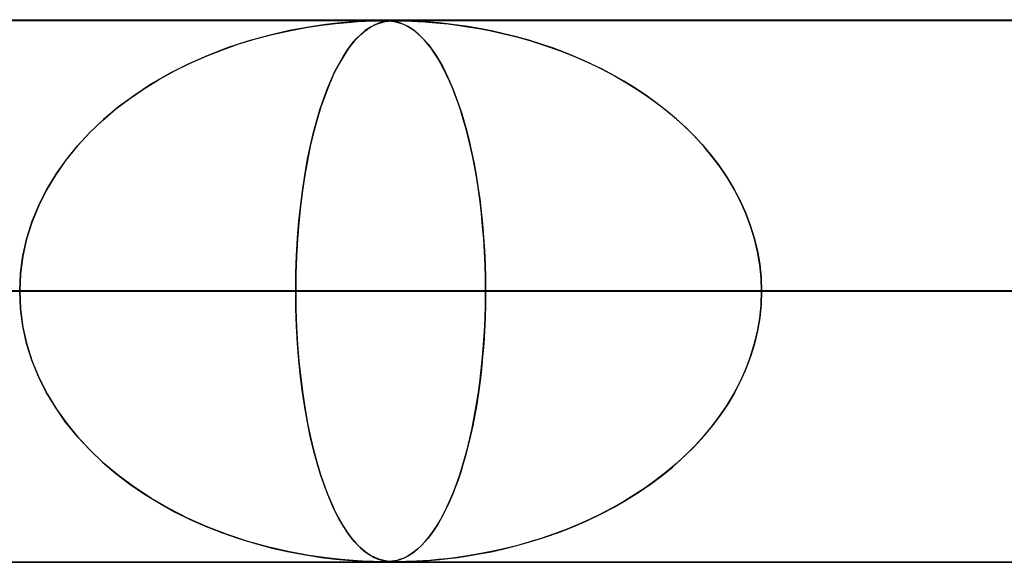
# Model space of a CAD drawing. Header units: millimetres. Extents: x -790 to 790, y -924 to 924.
# Tile 6 of 36: x -535 to -517, y 914 to 924. Entities that reach past the tile are written whole.
import ezdxf

# ---------------------------------------------------------------- set-up
doc = ezdxf.new("R2010")
doc.units = ezdxf.units.MM
doc.layers.add('HIDDEN', color=7, linetype='Continuous')
doc.layers.add('THICK', color=7, linetype='Continuous')

msp = doc.modelspace()

# ---------------------------------------------------------------- linework, layer by layer
at = {"layer": 'HIDDEN'}
for p, q in [((0, 923.99), (-582.722, 923.99)), ((-582.722, 923.99), (0, 923.99)), ((-0.316, 923.98), (-557.514, 923.98)), ((-530.177, 923.797), (-529.868, 923.855)), ((-529.816, 923.863), (-530.169, 923.798)), ((-529.868, 923.855), (-529.579, 923.899)), ((-529.499, 923.909), (-529.816, 923.863)), ((-529.579, 923.899), (-529.322, 923.93)), ((-529.223, 923.94), (-529.499, 923.909)), ((-529.322, 923.93), (-529.099, 923.951)), ((-528.997, 923.959), (-529.223, 923.94)), ((-529.099, 923.951), (-528.915, 923.965)), ((-528.829, 923.97), (-528.997, 923.959)), ((-528.915, 923.965), (-528.768, 923.973)), ((-528.71, 923.975), (-528.829, 923.97)), ((-528.775, 923.797), (-528.691, 923.855)), ((-528.677, 923.863), (-528.773, 923.798)), ((-528.768, 923.973), (-528.652, 923.978)), ((-528.621, 923.978), (-528.71, 923.975)), ((-528.691, 923.855), (-528.611, 923.899)), ((-528.588, 923.909), (-528.677, 923.863)), ((-528.652, 923.978), (-528.559, 923.979)), ((-528.547, 923.98), (-528.621, 923.978)), ((-528.611, 923.899), (-528.536, 923.93)), ((-528.506, 923.94), (-528.588, 923.909)), ((-528.559, 923.979), (-528.483, 923.98)), ((-528.484, 923.98), (-528.547, 923.98)), ((-528.536, 923.93), (-528.467, 923.951)), ((-528.433, 923.959), (-528.506, 923.94)), ((-528.429, 923.98), (-528.484, 923.98)), ((-528.483, 923.98), (-528.48, 923.98)), ((-528.48, 923.98), (-528.477, 923.98)), ((-528.477, 923.98), (-528.474, 923.98)), ((-528.474, 923.98), (-528.471, 923.98)), ((-528.471, 923.98), (-528.468, 923.98)), ((-528.468, 923.98), (-528.465, 923.98)), ((-528.467, 923.951), (-528.404, 923.965)), ((-528.451, 923.98), (-528.393, 923.979)), ((-528.37, 923.97), (-528.433, 923.959)), ((-528.378, 923.978), (-528.429, 923.98)), ((-528.404, 923.965), (-528.345, 923.973)), ((-528.393, 923.979), (-528.341, 923.976)), ((-528.329, 923.975), (-528.378, 923.978)), ((-528.317, 923.975), (-528.37, 923.97)), ((-528.345, 923.973), (-528.287, 923.978)), ((-528.341, 923.976), (-528.291, 923.971)), ((-528.281, 923.97), (-528.329, 923.975)), ((-528.269, 923.978), (-528.317, 923.975)), ((-528.291, 923.971), (-528.242, 923.964)), ((-528.287, 923.978), (-528.227, 923.979)), ((-528.235, 923.963), (-528.281, 923.97)), ((-528.219, 923.98), (-528.269, 923.978)), ((-528.242, 923.964), (-528.196, 923.955)), ((-528.188, 923.954), (-528.235, 923.963)), ((-528.227, 923.979), (-528.162, 923.98)), ((-528.163, 923.98), (-528.219, 923.98)), ((-528.196, 923.955), (-528.151, 923.944)), ((-528.141, 923.94), (-528.188, 923.954)), ((-528.1, 923.98), (-528.163, 923.98)), ((-528.162, 923.98), (-528.092, 923.979)), ((-528.151, 923.944), (-528.106, 923.929)), ((-528.091, 923.923), (-528.141, 923.94)), ((-528.106, 923.929), (-528.056, 923.909)), ((-528.025, 923.978), (-528.1, 923.98)), ((-528.092, 923.979), (-528.011, 923.978)), ((-528.039, 923.901), (-528.091, 923.923)), ((-528.056, 923.909), (-528.003, 923.883)), ((-527.984, 923.872), (-528.039, 923.901)), ((-527.935, 923.975), (-528.025, 923.978)), ((-528.011, 923.978), (-527.913, 923.974)), ((-528.003, 923.883), (-527.947, 923.85)), ((-527.925, 923.836), (-527.984, 923.872)), ((-527.947, 923.85), (-527.887, 923.81)), ((-527.829, 923.97), (-527.935, 923.975)), ((-527.864, 923.793), (-527.925, 923.836)), ((-527.913, 923.974), (-527.798, 923.969)), ((-527.709, 923.963), (-527.829, 923.97)), ((-527.798, 923.969), (-527.672, 923.961)), ((-527.574, 923.954), (-527.709, 923.963)), ((-527.672, 923.961), (-527.54, 923.951)), ((-527.426, 923.94), (-527.574, 923.954)), ((-527.54, 923.951), (-527.401, 923.938)), ((-527.262, 923.923), (-527.426, 923.94)), ((-527.401, 923.938), (-527.246, 923.921)), ((-527.081, 923.901), (-527.262, 923.923)), ((-527.246, 923.921), (-527.072, 923.899)), ((-526.885, 923.872), (-527.081, 923.901)), ((-527.072, 923.899), (-526.88, 923.871)), ((-526.673, 923.836), (-526.885, 923.872)), ((-526.88, 923.871), (-526.674, 923.836)), ((-526.674, 923.836), (-526.453, 923.794)), ((-526.448, 923.793), (-526.673, 923.836)), ((-531.104, 923.552), (-530.797, 923.645)), ((-530.552, 923.711), (-530.941, 923.603)), ((-530.797, 923.645), (-530.488, 923.727)), ((-530.169, 923.798), (-530.552, 923.711)), ((-530.488, 923.727), (-530.177, 923.797)), ((-529.02, 923.552), (-528.939, 923.645)), ((-528.875, 923.711), (-528.977, 923.603)), ((-528.939, 923.645), (-528.858, 923.727)), ((-528.773, 923.798), (-528.875, 923.711)), ((-528.858, 923.727), (-528.775, 923.797)), ((-527.887, 923.81), (-527.824, 923.761)), ((-527.802, 923.741), (-527.864, 923.793)), ((-527.824, 923.761), (-527.759, 923.702)), ((-527.741, 923.684), (-527.802, 923.741)), ((-527.759, 923.702), (-527.692, 923.633)), ((-527.68, 923.62), (-527.741, 923.684)), ((-526.453, 923.794), (-526.22, 923.742)), ((-526.217, 923.741), (-526.448, 923.793)), ((-526.22, 923.742), (-525.976, 923.681)), ((-525.987, 923.684), (-526.217, 923.741)), ((-525.758, 923.62), (-525.987, 923.684)), ((-525.976, 923.681), (-525.722, 923.609)), ((-531.32, 923.478), (-531.687, 923.336)), ((-531.408, 923.446), (-531.104, 923.552)), ((-530.941, 923.603), (-531.32, 923.478)), ((-529.076, 923.478), (-529.171, 923.336)), ((-529.099, 923.446), (-529.02, 923.552)), ((-528.977, 923.603), (-529.076, 923.478)), ((-527.692, 923.633), (-527.622, 923.553)), ((-527.62, 923.549), (-527.68, 923.62)), ((-527.622, 923.553), (-527.551, 923.46)), ((-527.56, 923.472), (-527.62, 923.549)), ((-527.501, 923.388), (-527.56, 923.472)), ((-527.551, 923.46), (-527.481, 923.357)), ((-525.53, 923.549), (-525.758, 923.62)), ((-525.722, 923.609), (-525.46, 923.526)), ((-525.304, 923.472), (-525.53, 923.549)), ((-525.46, 923.526), (-525.193, 923.431)), ((-525.08, 923.388), (-525.304, 923.472)), ((-531.687, 923.336), (-532.042, 923.179)), ((-532.001, 923.199), (-531.707, 923.328)), ((-531.707, 923.328), (-531.408, 923.446)), ((-529.171, 923.336), (-529.263, 923.179)), ((-529.252, 923.199), (-529.176, 923.328)), ((-529.176, 923.328), (-529.099, 923.446)), ((-527.443, 923.298), (-527.501, 923.388)), ((-527.481, 923.357), (-527.412, 923.247)), ((-527.386, 923.2), (-527.443, 923.298)), ((-525.193, 923.431), (-524.929, 923.327)), ((-524.859, 923.298), (-525.08, 923.388)), ((-524.929, 923.327), (-524.674, 923.216)), ((-524.64, 923.2), (-524.859, 923.298)), ((-532.042, 923.179), (-532.385, 923.005)), ((-532.289, 923.056), (-532.001, 923.199)), ((-529.263, 923.179), (-529.351, 923.005)), ((-529.326, 923.056), (-529.252, 923.199)), ((-527.412, 923.247), (-527.346, 923.128)), ((-527.329, 923.096), (-527.386, 923.2)), ((-527.346, 923.128), (-527.282, 923.002)), ((-527.274, 922.985), (-527.329, 923.096)), ((-524.674, 923.216), (-524.426, 923.097)), ((-524.425, 923.096), (-524.64, 923.2)), ((-524.426, 923.097), (-524.186, 922.97)), ((-524.213, 922.985), (-524.425, 923.096)), ((-532.385, 923.005), (-532.713, 922.815)), ((-532.571, 922.9), (-532.289, 923.056)), ((-529.351, 923.005), (-529.435, 922.815)), ((-529.399, 922.9), (-529.326, 923.056)), ((-527.282, 923.002), (-527.22, 922.868)), ((-527.22, 922.867), (-527.274, 922.985)), ((-524.005, 922.867), (-524.213, 922.985)), ((-524.186, 922.97), (-523.954, 922.836)), ((-533.113, 922.549), (-532.846, 922.732)), ((-532.713, 922.815), (-533.026, 922.61)), ((-532.846, 922.732), (-532.571, 922.9)), ((-529.538, 922.549), (-529.469, 922.732)), ((-529.435, 922.815), (-529.515, 922.61)), ((-529.469, 922.732), (-529.399, 922.9)), ((-527.22, 922.868), (-527.16, 922.727)), ((-527.166, 922.742), (-527.22, 922.867)), ((-527.114, 922.609), (-527.166, 922.742)), ((-523.801, 922.742), (-524.005, 922.867)), ((-523.954, 922.836), (-523.73, 922.695)), ((-523.602, 922.609), (-523.801, 922.742)), ((-533.026, 922.61), (-533.322, 922.391)), ((-529.515, 922.61), (-529.591, 922.391)), ((-527.16, 922.727), (-527.103, 922.579)), ((-527.063, 922.469), (-527.114, 922.609)), ((-527.103, 922.579), (-527.048, 922.423)), ((-523.73, 922.695), (-523.514, 922.547)), ((-523.407, 922.469), (-523.602, 922.609)), ((-533.322, 922.391), (-533.599, 922.16)), ((-533.371, 922.353), (-533.113, 922.549)), ((-529.591, 922.391), (-529.662, 922.16)), ((-529.604, 922.353), (-529.538, 922.549)), ((-527.014, 922.321), (-527.063, 922.469)), ((-527.048, 922.423), (-526.995, 922.262)), ((-523.514, 922.547), (-523.308, 922.393)), ((-523.217, 922.321), (-523.407, 922.469)), ((-523.308, 922.393), (-523.11, 922.232)), ((-533.618, 922.143), (-533.371, 922.353)), ((-529.667, 922.143), (-529.604, 922.353)), ((-526.966, 922.165), (-527.014, 922.321)), ((-526.995, 922.262), (-526.945, 922.093)), ((-523.033, 922.165), (-523.217, 922.321)), ((-523.11, 922.232), (-522.922, 922.064)), ((-533.599, 922.16), (-533.854, 921.917)), ((-533.853, 921.918), (-533.618, 922.143)), ((-529.662, 922.16), (-529.727, 921.917)), ((-529.727, 921.918), (-529.667, 922.143)), ((-526.919, 922.002), (-526.966, 922.165)), ((-526.945, 922.093), (-526.897, 921.917)), ((-522.856, 922.002), (-523.033, 922.165)), ((-522.922, 922.064), (-522.742, 921.889)), ((-533.854, 921.917), (-534.088, 921.665)), ((-534.074, 921.68), (-533.853, 921.918)), ((-529.727, 921.917), (-529.787, 921.665)), ((-529.783, 921.68), (-529.727, 921.918)), ((-526.875, 921.831), (-526.919, 922.002)), ((-526.897, 921.917), (-526.851, 921.733)), ((-526.832, 921.652), (-526.875, 921.831)), ((-522.686, 921.831), (-522.856, 922.002)), ((-522.742, 921.889), (-522.57, 921.706)), ((-522.523, 921.652), (-522.686, 921.831)), ((-534.088, 921.665), (-534.299, 921.403)), ((-534.28, 921.428), (-534.074, 921.68)), ((-529.787, 921.665), (-529.841, 921.403)), ((-529.836, 921.428), (-529.783, 921.68)), ((-526.851, 921.733), (-526.808, 921.54)), ((-526.792, 921.465), (-526.832, 921.652)), ((-522.57, 921.706), (-522.408, 921.514)), ((-522.369, 921.465), (-522.523, 921.652)), ((-526.808, 921.54), (-526.767, 921.34)), ((-526.754, 921.271), (-526.792, 921.465)), ((-522.408, 921.514), (-522.256, 921.315)), ((-522.225, 921.271), (-522.369, 921.465)), ((-534.299, 921.403), (-534.489, 921.131)), ((-534.469, 921.162), (-534.28, 921.428)), ((-529.841, 921.403), (-529.889, 921.131)), ((-529.884, 921.162), (-529.836, 921.428)), ((-526.767, 921.34), (-526.73, 921.132)), ((-522.256, 921.315), (-522.115, 921.109)), ((-534.489, 921.131), (-534.656, 920.851)), ((-534.639, 920.882), (-534.469, 921.162)), ((-529.889, 921.131), (-529.931, 920.851)), ((-529.927, 920.882), (-529.884, 921.162)), ((-526.719, 921.07), (-526.754, 921.271)), ((-526.73, 921.132), (-526.695, 920.915)), ((-522.09, 921.07), (-522.225, 921.271)), ((-522.115, 921.109), (-521.985, 920.894)), ((-526.687, 920.861), (-526.719, 921.07)), ((-521.966, 920.861), (-522.09, 921.07)), ((-534.656, 920.851), (-534.801, 920.56)), ((-534.788, 920.59), (-534.639, 920.882)), ((-529.931, 920.851), (-529.968, 920.56)), ((-529.965, 920.59), (-529.927, 920.882)), ((-526.695, 920.915), (-526.664, 920.692)), ((-526.657, 920.645), (-526.687, 920.861)), ((-521.985, 920.894), (-521.868, 920.672)), ((-521.854, 920.645), (-521.966, 920.861)), ((-534.801, 920.56), (-534.922, 920.26)), ((-534.914, 920.285), (-534.788, 920.59)), ((-529.968, 920.56), (-529.999, 920.26)), ((-529.997, 920.285), (-529.965, 920.59)), ((-526.664, 920.692), (-526.636, 920.462)), ((-526.631, 920.422), (-526.657, 920.645)), ((-521.868, 920.672), (-521.764, 920.445)), ((-521.754, 920.422), (-521.854, 920.645)), ((-526.636, 920.462), (-526.612, 920.226)), ((-526.609, 920.193), (-526.631, 920.422)), ((-521.764, 920.445), (-521.675, 920.212)), ((-521.668, 920.193), (-521.754, 920.422)), ((-534.922, 920.26), (-535.018, 919.951)), ((-535.014, 919.971), (-534.914, 920.285)), ((-529.999, 920.26), (-530.023, 919.951)), ((-530.022, 919.971), (-529.997, 920.285)), ((-526.612, 920.226), (-526.592, 919.986)), ((-526.59, 919.959), (-526.609, 920.193)), ((-521.675, 920.212), (-521.6, 919.974)), ((-521.596, 919.959), (-521.668, 920.193)), ((-535.018, 919.951), (-535.089, 919.635)), ((-535.087, 919.65), (-535.014, 919.971)), ((-530.041, 919.65), (-530.022, 919.971)), ((-530.023, 919.951), (-530.041, 919.635)), ((-526.592, 919.986), (-526.576, 919.742)), ((-526.575, 919.72), (-526.59, 919.959)), ((-521.6, 919.974), (-521.542, 919.733)), ((-521.539, 919.72), (-521.596, 919.959)), ((-535.131, 919.322), (-535.087, 919.65)), ((-530.052, 919.322), (-530.041, 919.65)), ((-526.576, 919.742), (-526.565, 919.493)), ((-526.565, 919.479), (-526.575, 919.72)), ((-521.542, 919.733), (-521.5, 919.487)), ((-521.499, 919.479), (-521.539, 919.72)), ((-535.089, 919.635), (-535.132, 919.314)), ((-530.041, 919.635), (-530.052, 919.314)), ((-526.565, 919.493), (-526.558, 919.242)), ((-526.558, 919.236), (-526.565, 919.479)), ((-521.5, 919.487), (-521.474, 919.239)), ((-521.474, 919.236), (-521.499, 919.479)), ((-535.146, 918.99), (-535.131, 919.322)), ((-535.132, 919.314), (-535.146, 918.99)), ((-530.056, 918.99), (-530.052, 919.322)), ((-530.052, 919.314), (-530.056, 918.99)), ((-526.558, 919.242), (-526.556, 918.99)), ((-526.556, 918.99), (-526.558, 919.236)), ((-521.474, 919.239), (-521.465, 918.99)), ((-521.465, 918.99), (-521.474, 919.236)), ((-608.81, 918.99), (-526.556, 918.99)), ((-608.81, 918.99), (-526.556, 918.99)), ((-505.794, 918.99), (-584.69, 918.99)), ((-584.69, 918.99), (-505.794, 918.99)), ((-574.71, 918.99), (-497.204, 918.99)), ((-574.71, 918.99), (-497.204, 918.99)), ((-5, 918.99), (-559.408, 918.99)), ((-559.408, 918.99), (-5, 918.99)), ((-550.818, 918.99), (-5, 918.99)), ((-5, 918.99), (-550.818, 918.99)), ((-530.056, 918.99), (-550.818, 918.99)), ((-550.818, 918.99), (-530.056, 918.99)), ((-476.442, 918.99), (-550.59, 918.99)), ((-550.59, 918.99), (-476.442, 918.99)), ((-540.61, 918.99), (-467.851, 918.99)), ((-540.61, 918.99), (-467.851, 918.99)), ((-535.132, 918.666), (-535.146, 918.99)), ((-535.146, 918.99), (-535.131, 918.658)), ((-530.056, 918.99), (-530.052, 918.658)), ((-5, 918.99), (-530.056, 918.99)), ((-530.056, 918.99), (-5, 918.99)), ((-530.052, 918.666), (-530.056, 918.99)), ((-526.556, 918.99), (-526.558, 918.744)), ((-526.558, 918.741), (-526.556, 918.99)), ((-526.556, 918.99), (-505.794, 918.99)), ((-505.794, 918.99), (-526.556, 918.99)), ((-521.474, 918.741), (-521.465, 918.99)), ((-521.465, 918.99), (-521.474, 918.744)), ((-521.465, 918.99), (-5, 918.99)), ((-5, 918.99), (-521.465, 918.99)), ((-500.704, 918.99), (-521.465, 918.99)), ((-521.465, 918.99), (-500.704, 918.99)), ((-526.558, 918.744), (-526.565, 918.501)), ((-526.565, 918.493), (-526.558, 918.741)), ((-521.5, 918.493), (-521.474, 918.741)), ((-521.474, 918.744), (-521.499, 918.501)), ((-535.089, 918.345), (-535.132, 918.666)), ((-535.131, 918.658), (-535.087, 918.33)), ((-530.041, 918.345), (-530.052, 918.666)), ((-530.052, 918.658), (-530.041, 918.33)), ((-526.576, 918.247), (-526.565, 918.493)), ((-526.565, 918.501), (-526.575, 918.26)), ((-521.542, 918.247), (-521.5, 918.493)), ((-521.499, 918.501), (-521.539, 918.26)), ((-535.018, 918.029), (-535.089, 918.345)), ((-535.087, 918.33), (-535.014, 918.009)), ((-530.023, 918.029), (-530.041, 918.345)), ((-530.041, 918.33), (-530.022, 918.009)), ((-526.591, 918.006), (-526.576, 918.247)), ((-526.575, 918.26), (-526.59, 918.021)), ((-521.6, 918.006), (-521.542, 918.247)), ((-521.539, 918.26), (-521.596, 918.021)), ((-534.922, 917.72), (-535.018, 918.029)), ((-529.999, 917.72), (-530.023, 918.029)), ((-526.59, 918.021), (-526.609, 917.787)), ((-521.596, 918.021), (-521.668, 917.787)), ((-535.014, 918.009), (-534.914, 917.695)), ((-530.022, 918.009), (-529.997, 917.695)), ((-526.611, 917.768), (-526.591, 918.006)), ((-521.675, 917.768), (-521.6, 918.006)), ((-534.801, 917.42), (-534.922, 917.72)), ((-534.914, 917.695), (-534.788, 917.39)), ((-529.968, 917.42), (-529.999, 917.72)), ((-529.997, 917.695), (-529.965, 917.39)), ((-526.634, 917.535), (-526.611, 917.768)), ((-526.609, 917.787), (-526.631, 917.558)), ((-521.764, 917.535), (-521.675, 917.768)), ((-521.668, 917.787), (-521.754, 917.558)), ((-526.661, 917.307), (-526.634, 917.535)), ((-526.631, 917.558), (-526.657, 917.335)), ((-521.868, 917.307), (-521.764, 917.535)), ((-521.754, 917.558), (-521.854, 917.335)), ((-534.656, 917.129), (-534.801, 917.42)), ((-534.788, 917.39), (-534.639, 917.098)), ((-529.931, 917.129), (-529.968, 917.42)), ((-529.965, 917.39), (-529.927, 917.098)), ((-526.692, 917.086), (-526.661, 917.307)), ((-526.657, 917.335), (-526.687, 917.119)), ((-521.985, 917.086), (-521.868, 917.307)), ((-521.854, 917.335), (-521.966, 917.119)), ((-534.489, 916.849), (-534.656, 917.129)), ((-529.889, 916.849), (-529.931, 917.129)), ((-526.687, 917.119), (-526.719, 916.91)), ((-521.966, 917.119), (-522.09, 916.91)), ((-534.639, 917.098), (-534.469, 916.818)), ((-529.927, 917.098), (-529.884, 916.818)), ((-526.726, 916.871), (-526.692, 917.086)), ((-522.115, 916.871), (-521.985, 917.086)), ((-534.299, 916.578), (-534.489, 916.849)), ((-534.469, 916.818), (-534.28, 916.552)), ((-529.841, 916.578), (-529.889, 916.849)), ((-529.884, 916.818), (-529.836, 916.552)), ((-526.763, 916.665), (-526.726, 916.871)), ((-526.719, 916.91), (-526.754, 916.709)), ((-522.256, 916.665), (-522.115, 916.871)), ((-522.09, 916.91), (-522.225, 916.709)), ((-534.088, 916.315), (-534.299, 916.578)), ((-529.787, 916.315), (-529.841, 916.578)), ((-526.802, 916.466), (-526.763, 916.665)), ((-526.754, 916.709), (-526.792, 916.515)), ((-522.408, 916.466), (-522.256, 916.665)), ((-522.225, 916.709), (-522.369, 916.515)), ((-534.28, 916.552), (-534.074, 916.3)), ((-529.836, 916.552), (-529.783, 916.3)), ((-526.845, 916.274), (-526.802, 916.466)), ((-526.792, 916.515), (-526.832, 916.328)), ((-522.57, 916.274), (-522.408, 916.466)), ((-522.369, 916.515), (-522.523, 916.328)), ((-533.854, 916.063), (-534.088, 916.315)), ((-534.074, 916.3), (-533.853, 916.062)), ((-529.727, 916.063), (-529.787, 916.315)), ((-529.783, 916.3), (-529.727, 916.062)), ((-526.889, 916.091), (-526.845, 916.274)), ((-526.832, 916.328), (-526.875, 916.15)), ((-522.742, 916.091), (-522.57, 916.274)), ((-522.523, 916.328), (-522.686, 916.15)), ((-533.599, 915.82), (-533.854, 916.063)), ((-533.853, 916.062), (-533.618, 915.837)), ((-529.662, 915.82), (-529.727, 916.063)), ((-529.727, 916.062), (-529.667, 915.837)), ((-526.937, 915.916), (-526.889, 916.091)), ((-526.875, 916.15), (-526.919, 915.978)), ((-522.922, 915.916), (-522.742, 916.091)), ((-522.686, 916.15), (-522.856, 915.978)), ((-533.618, 915.837), (-533.371, 915.627)), ((-529.667, 915.837), (-529.604, 915.627)), ((-526.986, 915.748), (-526.937, 915.916)), ((-526.919, 915.978), (-526.966, 915.815)), ((-523.11, 915.748), (-522.922, 915.916)), ((-522.856, 915.978), (-523.033, 915.815)), ((-533.322, 915.589), (-533.599, 915.82)), ((-529.591, 915.589), (-529.662, 915.82)), ((-527.014, 915.659), (-527.063, 915.511)), ((-527.037, 915.587), (-526.986, 915.748)), ((-526.966, 915.815), (-527.014, 915.659)), ((-523.217, 915.659), (-523.407, 915.511)), ((-523.308, 915.587), (-523.11, 915.748)), ((-523.033, 915.815), (-523.217, 915.659)), ((-533.371, 915.627), (-533.113, 915.431)), ((-533.026, 915.37), (-533.322, 915.589)), ((-529.604, 915.627), (-529.538, 915.431)), ((-529.515, 915.37), (-529.591, 915.589)), ((-527.063, 915.511), (-527.114, 915.371)), ((-527.091, 915.433), (-527.037, 915.587)), ((-523.407, 915.511), (-523.602, 915.371)), ((-523.514, 915.433), (-523.308, 915.587)), ((-533.113, 915.431), (-532.846, 915.248)), ((-532.713, 915.165), (-533.026, 915.37)), ((-529.538, 915.431), (-529.469, 915.248)), ((-529.435, 915.165), (-529.515, 915.37)), ((-527.114, 915.371), (-527.166, 915.238)), ((-527.148, 915.285), (-527.091, 915.433)), ((-523.602, 915.371), (-523.801, 915.238)), ((-523.73, 915.285), (-523.514, 915.433)), ((-532.846, 915.248), (-532.571, 915.08)), ((-532.385, 914.975), (-532.713, 915.165)), ((-529.469, 915.248), (-529.399, 915.08)), ((-529.351, 914.975), (-529.435, 915.165)), ((-527.22, 915.113), (-527.274, 914.995)), ((-527.267, 915.01), (-527.206, 915.144)), ((-527.166, 915.238), (-527.22, 915.113)), ((-527.206, 915.144), (-527.148, 915.285)), ((-524.005, 915.113), (-524.213, 914.995)), ((-524.186, 915.01), (-523.954, 915.144)), ((-523.801, 915.238), (-524.005, 915.113)), ((-523.954, 915.144), (-523.73, 915.285)), ((-532.571, 915.08), (-532.289, 914.924)), ((-532.042, 914.801), (-532.385, 914.975)), ((-532.289, 914.924), (-532.001, 914.781)), ((-529.399, 915.08), (-529.326, 914.924)), ((-529.263, 914.801), (-529.351, 914.975)), ((-529.326, 914.924), (-529.252, 914.781)), ((-527.33, 914.883), (-527.267, 915.01)), ((-527.274, 914.995), (-527.329, 914.884)), ((-524.426, 914.883), (-524.186, 915.01)), ((-524.213, 914.995), (-524.425, 914.884)), ((-531.687, 914.643), (-532.042, 914.801)), ((-532.001, 914.781), (-531.707, 914.651)), ((-529.171, 914.643), (-529.263, 914.801)), ((-529.252, 914.781), (-529.176, 914.651)), ((-527.462, 914.653), (-527.395, 914.764)), ((-527.386, 914.78), (-527.443, 914.682)), ((-527.395, 914.764), (-527.33, 914.883)), ((-527.329, 914.884), (-527.386, 914.78)), ((-524.929, 914.653), (-524.674, 914.764)), ((-524.64, 914.78), (-524.859, 914.682)), ((-524.674, 914.764), (-524.426, 914.883)), ((-524.425, 914.884), (-524.64, 914.78)), ((-531.707, 914.651), (-531.408, 914.534)), ((-531.32, 914.502), (-531.687, 914.643)), ((-529.176, 914.651), (-529.099, 914.534)), ((-529.076, 914.502), (-529.171, 914.643)), ((-527.501, 914.592), (-527.56, 914.508)), ((-527.531, 914.549), (-527.462, 914.653)), ((-527.443, 914.682), (-527.501, 914.592)), ((-525.08, 914.592), (-525.304, 914.508)), ((-525.193, 914.549), (-524.929, 914.653)), ((-524.859, 914.682), (-525.08, 914.592)), ((-531.408, 914.534), (-531.104, 914.428)), ((-530.941, 914.377), (-531.32, 914.502)), ((-531.104, 914.428), (-530.797, 914.335)), ((-529.099, 914.534), (-529.02, 914.428)), ((-528.977, 914.377), (-529.076, 914.502)), ((-529.02, 914.428), (-528.939, 914.335)), ((-527.62, 914.431), (-527.68, 914.36)), ((-527.67, 914.371), (-527.601, 914.454)), ((-527.56, 914.508), (-527.62, 914.431)), ((-527.601, 914.454), (-527.531, 914.549)), ((-525.53, 914.431), (-525.758, 914.36)), ((-525.722, 914.371), (-525.46, 914.454)), ((-525.304, 914.508), (-525.53, 914.431)), ((-525.46, 914.454), (-525.193, 914.549)), ((-530.552, 914.269), (-530.941, 914.377)), ((-530.797, 914.335), (-530.488, 914.253)), ((-530.169, 914.182), (-530.552, 914.269)), ((-530.488, 914.253), (-530.177, 914.183)), ((-528.875, 914.269), (-528.977, 914.377)), ((-528.939, 914.335), (-528.858, 914.253)), ((-528.773, 914.182), (-528.875, 914.269)), ((-528.858, 914.253), (-528.775, 914.183)), ((-527.865, 914.186), (-527.803, 914.238)), ((-527.802, 914.239), (-527.864, 914.187)), ((-527.803, 914.238), (-527.738, 914.299)), ((-527.741, 914.296), (-527.802, 914.239)), ((-527.68, 914.36), (-527.741, 914.296)), ((-527.738, 914.299), (-527.67, 914.371)), ((-526.453, 914.186), (-526.22, 914.238)), ((-526.217, 914.239), (-526.448, 914.187)), ((-526.22, 914.238), (-525.976, 914.299)), ((-525.987, 914.296), (-526.217, 914.239)), ((-525.758, 914.36), (-525.987, 914.296)), ((-525.976, 914.299), (-525.722, 914.371)), ((-530.177, 914.183), (-529.868, 914.125)), ((-529.816, 914.117), (-530.169, 914.182)), ((-529.868, 914.125), (-529.579, 914.081)), ((-529.499, 914.071), (-529.816, 914.117)), ((-529.579, 914.081), (-529.322, 914.05)), ((-529.223, 914.04), (-529.499, 914.071)), ((-529.322, 914.05), (-529.099, 914.029)), ((-528.997, 914.021), (-529.223, 914.04)), ((-529.099, 914.029), (-528.915, 914.015)), ((-528.829, 914.01), (-528.997, 914.021)), ((-528.775, 914.183), (-528.691, 914.125)), ((-528.677, 914.117), (-528.773, 914.182)), ((-528.691, 914.125), (-528.611, 914.081)), ((-528.588, 914.071), (-528.677, 914.117)), ((-528.611, 914.081), (-528.536, 914.05)), ((-528.506, 914.04), (-528.588, 914.071)), ((-528.536, 914.05), (-528.467, 914.029)), ((-528.433, 914.021), (-528.506, 914.04)), ((-528.467, 914.029), (-528.404, 914.015)), ((-528.37, 914.01), (-528.433, 914.021)), ((-528.235, 914.017), (-528.281, 914.01)), ((-528.269, 914.011), (-528.221, 914.019)), ((-528.188, 914.026), (-528.235, 914.017)), ((-528.221, 914.019), (-528.177, 914.029)), ((-528.141, 914.04), (-528.188, 914.026)), ((-528.177, 914.029), (-528.133, 914.042)), ((-528.091, 914.057), (-528.141, 914.04)), ((-528.133, 914.042), (-528.087, 914.059)), ((-528.039, 914.079), (-528.091, 914.057)), ((-528.087, 914.059), (-528.036, 914.081)), ((-527.984, 914.108), (-528.039, 914.079)), ((-528.036, 914.081), (-527.982, 914.109)), ((-527.925, 914.144), (-527.984, 914.108)), ((-527.982, 914.109), (-527.925, 914.144)), ((-527.864, 914.187), (-527.925, 914.144)), ((-527.925, 914.144), (-527.865, 914.186)), ((-527.709, 914.017), (-527.829, 914.01)), ((-527.798, 914.011), (-527.672, 914.019)), ((-527.574, 914.026), (-527.709, 914.017)), ((-527.672, 914.019), (-527.54, 914.029)), ((-527.426, 914.04), (-527.574, 914.026)), ((-527.54, 914.029), (-527.401, 914.042)), ((-527.262, 914.057), (-527.426, 914.04)), ((-527.401, 914.042), (-527.246, 914.059)), ((-527.081, 914.079), (-527.262, 914.057)), ((-527.246, 914.059), (-527.072, 914.081)), ((-526.885, 914.108), (-527.081, 914.079)), ((-527.072, 914.081), (-526.88, 914.109)), ((-526.673, 914.144), (-526.885, 914.108)), ((-526.88, 914.109), (-526.674, 914.144)), ((-526.674, 914.144), (-526.453, 914.186)), ((-526.448, 914.187), (-526.673, 914.144)), ((-582.722, 913.99), (0, 913.99)), ((0, 913.99), (-582.722, 913.99)), ((-557.514, 914), (-0.316, 914)), ((-557.514, 914), (-0.316, 914)), ((-528.915, 914.015), (-528.768, 914.007)), ((-528.71, 914.005), (-528.829, 914.01)), ((-528.768, 914.007), (-528.652, 914.002)), ((-528.621, 914.002), (-528.71, 914.005)), ((-528.652, 914.002), (-528.559, 914)), ((-528.547, 914), (-528.621, 914.002)), ((-528.559, 914), (-528.483, 914)), ((-528.484, 914), (-528.547, 914)), ((-528.429, 914), (-528.484, 914)), ((-528.483, 914), (-528.422, 914)), ((-528.378, 914.002), (-528.429, 914)), ((-528.422, 914), (-528.369, 914.002)), ((-528.404, 914.015), (-528.345, 914.007)), ((-528.329, 914.005), (-528.378, 914.002)), ((-528.317, 914.005), (-528.37, 914.01)), ((-528.369, 914.002), (-528.318, 914.006)), ((-528.345, 914.007), (-528.287, 914.002)), ((-528.281, 914.01), (-528.329, 914.005)), ((-528.318, 914.006), (-528.269, 914.011)), ((-528.269, 914.002), (-528.317, 914.005)), ((-528.287, 914.002), (-528.227, 914)), ((-528.219, 914), (-528.269, 914.002)), ((-528.227, 914), (-528.162, 914)), ((-528.163, 914), (-528.219, 914)), ((-528.1, 914), (-528.163, 914)), ((-528.162, 914), (-528.092, 914)), ((-528.162, 914), (-0.316, 914)), ((-528.025, 914.002), (-528.1, 914)), ((-528.092, 914), (-528.011, 914.002)), ((-527.935, 914.005), (-528.025, 914.002)), ((-528.011, 914.002), (-527.913, 914.006)), ((-527.829, 914.01), (-527.935, 914.005)), ((-527.913, 914.006), (-527.798, 914.011))]:
    msp.add_line(p, q, dxfattribs=at)
at = {"layer": 'THICK'}
for p, q in [((-732, 924), (732, 924)), ((732, 919), (-732, 919))]:
    msp.add_line(p, q, dxfattribs=at)

doc.saveas('drawing.dxf')
